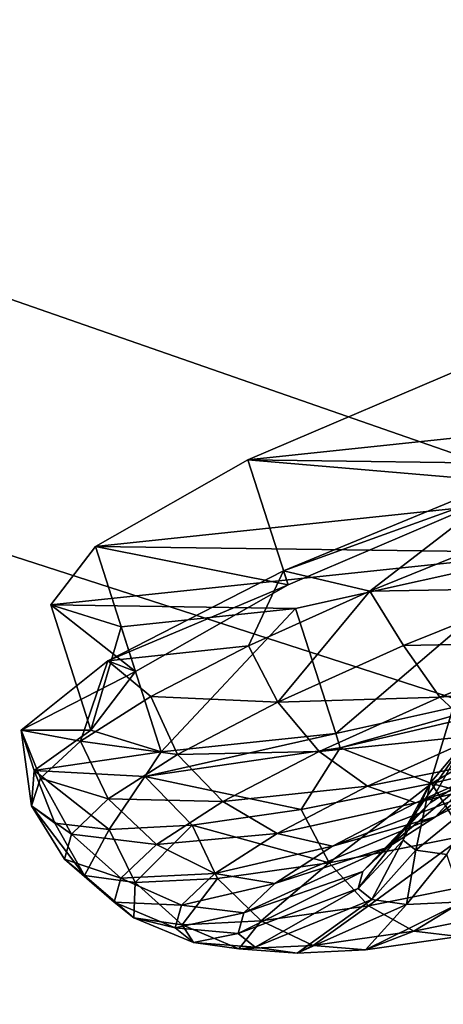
# Model space of a CAD drawing. Header units: metres. Extents: x 0 to 1501, y -1015 to 0.
# Tile 48 of 107: x 626 to 642, y -176 to -139. Entities that reach past the tile are written whole.
import ezdxf

# ---------------------------------------------------------------- set-up
doc = ezdxf.new("R2010")
doc.units = ezdxf.units.M

msp = doc.modelspace()

# ---------------------------------------------------------------- linework, layer by layer
at = {"layer": 'None'}
for points in [[(700.736145, -103.822601, -3), (668.619629, -172.593781, -406), (642.040466, -121.634026, -3)], [(600.128479, -138.27037, -29.995604), (604.200378, -141.602463, -29.999603), (632.632141, -117.393501)], [(604.200378, -141.602463, -29.999603), (643.643799, -123.856529), (632.632141, -117.393501)], [(668.619629, -172.593781, -406), (587.832703, -146.528458, -45.392765), (642.040466, -121.634026, -3)], [(598.198059, -136.461136, -33.718559), (642.040466, -121.634026, -3), (587.832703, -146.528458, -45.392765)], [(643.643799, -123.856529), (604.200378, -141.602463, -29.999603), (679.952515, -167.978119, -377.175201)], [(679.952515, -167.978119, -377.175201), (604.200378, -141.602463, -29.999603), (626.181152, -185.607361, -377.175201)], [(668.619629, -172.593781, -406), (605.147095, -194.159134, -406), (587.832703, -146.528458, -45.392765)], [(626.181152, -185.607361, -377.175201), (626.348022, -186.069901, -379.803467), (679.952515, -167.978119, -377.175201)], [(626.348022, -186.069901, -379.803467), (680.097412, -168.447449, -379.803467), (679.952515, -167.978119, -377.175201)], [(626.348022, -186.069901, -379.803467), (626.58606, -186.755539, -382.385681), (680.097412, -168.447449, -379.803467)], [(626.58606, -186.755539, -382.385681), (680.311462, -169.14093, -382.385681), (680.097412, -168.447449, -379.803467)], [(626.58606, -186.755539, -382.385681), (626.898743, -187.655991, -384.897552), (680.311462, -169.14093, -382.385681)], [(626.898743, -187.655991, -384.897552), (680.592651, -170.051697, -384.897552), (680.311462, -169.14093, -382.385681)], [(680.592651, -170.051697, -384.897552), (626.898743, -187.655991, -384.897552), (627.283569, -188.764465, -387.314758)], [(680.938782, -171.172867, -387.314758), (680.592651, -170.051697, -384.897552), (627.283569, -188.764465, -387.314758)], [(680.938782, -171.172867, -387.314758), (627.283569, -188.764465, -387.314758), (627.737976, -190.073135, -389.61441)], [(681.347412, -172.496536, -389.61441), (680.938782, -171.172867, -387.314758), (627.737976, -190.073135, -389.61441)], [(681.347412, -172.496536, -389.61441), (627.737976, -190.073135, -389.61441), (628.257751, -191.570129, -391.779236)], [(681.81488, -174.010681, -391.779236), (681.347412, -172.496536, -389.61441), (628.257751, -191.570129, -391.779236)], [(605.147095, -194.159134, -406), (668.619629, -172.593781, -406), (838.549561, -717.892029, -406)], [(681.81488, -174.010681, -391.779236), (628.257751, -191.570129, -391.779236), (628.838379, -193.242554, -393.793457)], [(682.337097, -175.702255, -393.793457), (681.81488, -174.010681, -391.779236), (628.838379, -193.242554, -393.793457)], [(628.838379, -193.242554, -393.793457), (629.475525, -195.077515, -395.641296), (682.337097, -175.702255, -393.793457)], [(629.475525, -195.077515, -395.641296), (682.910095, -177.558243, -395.641296), (682.337097, -175.702255, -393.793457)]]:
    msp.add_3dface(points, dxfattribs=at)
at = {"layer": 'None012349'}
for points in [[(645.311523, -156.102921, -222.123001), (643.79895, -151.38826, -222.818878), (634.847168, -155.206558, -229.230713)], [(634.847168, -155.206558, -229.230713), (643.79895, -151.38826, -222.818878), (667.913635, -151.718552, -277.473114)], [(657.126221, -155.511703, -279.72464), (634.847168, -155.206558, -229.230713), (667.913635, -151.718552, -277.473114)], [(636.35968, -159.921204, -228.534851), (634.847168, -155.206558, -229.230713), (629.093811, -158.468689, -238.826721)], [(629.093811, -158.468689, -238.826721), (634.847168, -155.206558, -229.230713), (657.126221, -155.511703, -279.72464)], [(646.145447, -158.70224, -277.473114), (629.093811, -158.468689, -238.826721), (657.126221, -155.511703, -279.72464)], [(636.35968, -159.921204, -228.534851), (645.311523, -156.102921, -222.123001), (634.847168, -155.206558, -229.230713)], [(636.180298, -159.385559, -224.515793), (645.351074, -155.609146, -218.863632), (645.311523, -156.102921, -222.123001)], [(636.180298, -159.385559, -224.515793), (639.439575, -160.160385, -222.100555), (645.351074, -155.609146, -218.863632)], [(639.439575, -160.160385, -222.100555), (644.721497, -158.021881, -219.092667), (645.351074, -155.609146, -218.863632)], [(636.35968, -159.921204, -228.534851), (636.180298, -159.385559, -224.515793), (645.311523, -156.102921, -222.123001)], [(644.721497, -158.021881, -219.092667), (639.439575, -160.160385, -222.100555), (646.089844, -160.041885, -219.093857)], [(630.606323, -163.183334, -238.130859), (629.093811, -158.468689, -238.826721), (627.414795, -160.678024, -250.145996)], [(627.414795, -160.678024, -250.145996), (629.093811, -158.468689, -238.826721), (646.145447, -158.70224, -277.473114)], [(630.606323, -163.183334, -238.130859), (636.35968, -159.921204, -228.534851), (629.093811, -158.468689, -238.826721)], [(636.643066, -160.804428, -271.061249), (627.414795, -160.678024, -250.145996), (646.145447, -158.70224, -277.473114)], [(638.15564, -165.519073, -270.365387), (636.643066, -160.804428, -271.061249), (646.145447, -158.70224, -277.473114)], [(647.65802, -163.416885, -276.777252), (638.15564, -165.519073, -270.365387), (646.145447, -158.70224, -277.473114)], [(629.565186, -162.785965, -233.1754), (636.180298, -159.385559, -224.515793), (636.35968, -159.921204, -228.534851)], [(629.565186, -162.785965, -233.1754), (634.870544, -162.223679, -226.148499), (636.180298, -159.385559, -224.515793)], [(634.870544, -162.223679, -226.148499), (639.439575, -160.160385, -222.100555), (636.180298, -159.385559, -224.515793)], [(630.606323, -163.183334, -238.130859), (629.565186, -162.785965, -233.1754), (636.35968, -159.921204, -228.534851)], [(635.966248, -164.341293, -226.218384), (639.439575, -160.160385, -222.100555), (634.870544, -162.223679, -226.148499)], [(635.966248, -164.341293, -226.218384), (640.70697, -162.207016, -222.062698), (639.439575, -160.160385, -222.100555)], [(639.439575, -160.160385, -222.100555), (640.70697, -162.207016, -222.062698), (646.089844, -160.041885, -219.093857)], [(646.089844, -160.041885, -219.093857), (640.70697, -162.207016, -222.062698), (647.242554, -162.074631, -219.988052)], [(628.927368, -165.392685, -249.450119), (627.414795, -160.678024, -250.145996), (630.065735, -161.49823, -261.46524)], [(628.927368, -165.392685, -249.450119), (630.606323, -163.183334, -238.130859), (627.414795, -160.678024, -250.145996)], [(636.643066, -160.804428, -271.061249), (630.065735, -161.49823, -261.46524), (627.414795, -160.678024, -250.145996)], [(631.578308, -166.212891, -260.769379), (630.065735, -161.49823, -261.46524), (636.643066, -160.804428, -271.061249)], [(638.15564, -165.519073, -270.365387), (631.578308, -166.212891, -260.769379), (636.643066, -160.804428, -271.061249)], [(631.578308, -166.212891, -260.769379), (628.927368, -165.392685, -249.450119), (630.065735, -161.49823, -261.46524)], [(640.70697, -162.207016, -222.062698), (642.075378, -164.152985, -222.837921), (647.242554, -162.074631, -219.988052)], [(647.242554, -162.074631, -219.988052), (642.075378, -164.152985, -222.837921), (648.475769, -163.637924, -221.503128)], [(629.565186, -162.785965, -233.1754), (631.190002, -164.132477, -231.080933), (634.870544, -162.223679, -226.148499)], [(631.190002, -164.132477, -231.080933), (635.966248, -164.341293, -226.218384), (634.870544, -162.223679, -226.148499)], [(642.075378, -164.152985, -222.837921), (640.70697, -162.207016, -222.062698), (635.966248, -164.341293, -226.218384)], [(626.303589, -165.400208, -243.797974), (629.565186, -162.785965, -233.1754), (630.606323, -163.183334, -238.130859)], [(626.303589, -165.400208, -243.797974), (628.539368, -165.813446, -236.708298), (629.565186, -162.785965, -233.1754)], [(628.539368, -165.813446, -236.708298), (631.190002, -164.132477, -231.080933), (629.565186, -162.785965, -233.1754)], [(643.075806, -162.933533, -249.171783), (641.720337, -167.397583, -248.632584), (643.645264, -167.899414, -256.216705)], [(641.720337, -167.397583, -248.632584), (643.075806, -162.933533, -249.171783), (642.994019, -165.869553, -241.048477)], [(628.927368, -165.392685, -249.450119), (626.303589, -165.400208, -243.797974), (630.606323, -163.183334, -238.130859)], [(647.65802, -163.416885, -276.777252), (638.32135, -166.059113, -274.38446), (638.15564, -165.519073, -270.365387)], [(647.977417, -163.795471, -280.036621), (638.32135, -166.059113, -274.38446), (647.65802, -163.416885, -276.777252)], [(642.075378, -164.152985, -222.837921), (643.623962, -165.589432, -224.179062), (648.475769, -163.637924, -221.503128)], [(647.977417, -163.795471, -280.036621), (641.763489, -167.4039, -276.228333), (638.32135, -166.059113, -274.38446)], [(647.30365, -166.07045, -279.236237), (641.763489, -167.4039, -276.228333), (647.977417, -163.795471, -280.036621)], [(628.539368, -165.813446, -236.708298), (632.190002, -166.307877, -231.334183), (631.190002, -164.132477, -231.080933)], [(632.190002, -166.307877, -231.334183), (635.966248, -164.341293, -226.218384), (631.190002, -164.132477, -231.080933)], [(637.524658, -166.201736, -226.827072), (635.966248, -164.341293, -226.218384), (632.190002, -166.307877, -231.334183)], [(637.524658, -166.201736, -226.827072), (642.075378, -164.152985, -222.837921), (635.966248, -164.341293, -226.218384)], [(643.623962, -165.589432, -224.179062), (642.075378, -164.152985, -222.837921), (637.524658, -166.201736, -226.827072)], [(626.788879, -166.912979, -255.10228), (626.303589, -165.400208, -243.797974), (628.927368, -165.392685, -249.450119)], [(626.788879, -166.912979, -255.10228), (626.691711, -168.24469, -249.164444), (626.303589, -165.400208, -243.797974)], [(626.691711, -168.24469, -249.164444), (627.020447, -167.201965, -242.814362), (626.303589, -165.400208, -243.797974)], [(626.303589, -165.400208, -243.797974), (627.020447, -167.201965, -242.814362), (628.539368, -165.813446, -236.708298)], [(631.578308, -166.212891, -260.769379), (626.788879, -166.912979, -255.10228), (628.927368, -165.392685, -249.450119)], [(638.32135, -166.059113, -274.38446), (630.962646, -167.141815, -265.724854), (638.15564, -165.519073, -270.365387)], [(638.15564, -165.519073, -270.365387), (630.962646, -167.141815, -265.724854), (631.578308, -166.212891, -260.769379)], [(627.020447, -167.201965, -242.814362), (629.581299, -167.990616, -237.064835), (628.539368, -165.813446, -236.708298)], [(629.581299, -167.990616, -237.064835), (632.190002, -166.307877, -231.334183), (628.539368, -165.813446, -236.708298)], [(639.351013, -167.513138, -227.924744), (643.623962, -165.589432, -224.179062), (637.524658, -166.201736, -226.827072)], [(645.128845, -166.354828, -225.86412), (643.623962, -165.589432, -224.179062), (639.351013, -167.513138, -227.924744)], [(641.720337, -167.397583, -248.632584), (642.994019, -165.869553, -241.048477), (640.862, -168.957535, -244.799088)], [(640.862, -168.957535, -244.799088), (642.994019, -165.869553, -241.048477), (641.719788, -168.140244, -241.12616)], [(644.497192, -167.315567, -232.739532), (647.740845, -165.85527, -229.896179), (641.177368, -168.133789, -229.327957)], [(647.740845, -165.85527, -229.896179), (645.128845, -166.354828, -225.86412), (641.177368, -168.133789, -229.327957)], [(642.994019, -165.869553, -241.048477), (643.328735, -167.102386, -237.591705), (641.719788, -168.140244, -241.12616)], [(643.328735, -167.102386, -237.591705), (645.657776, -165.889465, -234.436462), (641.913452, -168.661118, -236.239792)], [(645.657776, -165.889465, -234.436462), (644.497192, -167.315567, -232.739532), (641.913452, -168.661118, -236.239792)], [(630.962646, -167.141815, -265.724854), (626.788879, -166.912979, -255.10228), (631.578308, -166.212891, -260.769379)], [(638.32135, -166.059113, -274.38446), (636.846863, -168.383789, -272.180389), (630.962646, -167.141815, -265.724854)], [(633.899719, -168.089508, -231.737839), (637.524658, -166.201736, -226.827072), (632.190002, -166.307877, -231.334183)], [(639.351013, -167.513138, -227.924744), (637.524658, -166.201736, -226.827072), (633.899719, -168.089508, -231.737839)], [(641.763489, -167.4039, -276.228333), (636.846863, -168.383789, -272.180389), (638.32135, -166.059113, -274.38446)], [(643.006409, -169.374313, -275.62085), (641.763489, -167.4039, -276.228333), (647.30365, -166.07045, -279.236237)], [(633.899719, -168.089508, -231.737839), (632.190002, -166.307877, -231.334183), (629.581299, -167.990616, -237.064835)], [(641.177368, -168.133789, -229.327957), (645.128845, -166.354828, -225.86412), (639.351013, -167.513138, -227.924744)], [(626.788879, -166.912979, -255.10228), (627.565735, -168.901535, -255.514526), (626.691711, -168.24469, -249.164444)], [(630.962646, -167.141815, -265.724854), (629.608948, -169.147278, -261.620575), (626.788879, -166.912979, -255.10228)], [(629.608948, -169.147278, -261.620575), (627.565735, -168.901535, -255.514526), (626.788879, -166.912979, -255.10228)], [(626.691711, -168.24469, -249.164444), (628.190552, -169.315765, -243.019989), (627.020447, -167.201965, -242.814362)], [(628.190552, -169.315765, -243.019989), (629.581299, -167.990616, -237.064835), (627.020447, -167.201965, -242.814362)], [(630.962646, -167.141815, -265.724854), (632.742798, -168.972443, -267.247955), (629.608948, -169.147278, -261.620575)], [(636.846863, -168.383789, -272.180389), (632.742798, -168.972443, -267.247955), (630.962646, -167.141815, -265.724854)], [(641.913452, -168.661118, -236.239792), (644.497192, -167.315567, -232.739532), (638.029785, -169.772964, -233.592056)], [(644.497192, -167.315567, -232.739532), (641.177368, -168.133789, -229.327957), (638.029785, -169.772964, -233.592056)], [(641.719788, -168.140244, -241.12616), (643.328735, -167.102386, -237.591705), (640.12854, -169.812454, -240.160751)], [(643.328735, -167.102386, -237.591705), (641.913452, -168.661118, -236.239792), (640.12854, -169.812454, -240.160751)], [(635.947327, -169.285706, -232.535812), (639.351013, -167.513138, -227.924744), (633.899719, -168.089508, -231.737839)], [(641.177368, -168.133789, -229.327957), (639.351013, -167.513138, -227.924744), (635.947327, -169.285706, -232.535812)], [(637.908875, -170.396332, -271.465149), (636.846863, -168.383789, -272.180389), (641.763489, -167.4039, -276.228333)], [(643.006409, -169.374313, -275.62085), (637.908875, -170.396332, -271.465149), (641.763489, -167.4039, -276.228333)], [(641.720337, -167.397583, -248.632584), (640.699402, -169.539673, -248.389755), (641.170349, -169.918564, -251.980423)], [(640.699402, -169.539673, -248.389755), (641.720337, -167.397583, -248.632584), (640.862, -168.957535, -244.799088)], [(643.645264, -167.899414, -256.216705), (641.720337, -167.397583, -248.632584), (641.170349, -169.918564, -251.980423)], [(629.581299, -167.990616, -237.064835), (628.190552, -169.315765, -243.019989), (631.395569, -169.704803, -237.238846)], [(631.395569, -169.704803, -237.238846), (633.899719, -168.089508, -231.737839), (629.581299, -167.990616, -237.064835)], [(635.947327, -169.285706, -232.535812), (633.899719, -168.089508, -231.737839), (631.395569, -169.704803, -237.238846)], [(638.029785, -169.772964, -233.592056), (641.177368, -168.133789, -229.327957), (635.947327, -169.285706, -232.535812)], [(643.645264, -167.899414, -256.216705), (641.170349, -169.918564, -251.980423), (642.343506, -170.084305, -255.653336)], [(628.690491, -170.873932, -254.663544), (627.926941, -170.259613, -248.841766), (626.691711, -168.24469, -249.164444)], [(627.926941, -170.259613, -248.841766), (628.190552, -169.315765, -243.019989), (626.691711, -168.24469, -249.164444)], [(626.691711, -168.24469, -249.164444), (627.565735, -168.901535, -255.514526), (628.690491, -170.873932, -254.663544)], [(632.742798, -168.972443, -267.247955), (636.846863, -168.383789, -272.180389), (637.908875, -170.396332, -271.465149)], [(639.177002, -170.719116, -244.235306), (640.862, -168.957535, -244.799088), (641.719788, -168.140244, -241.12616)], [(640.12854, -169.812454, -240.160751), (639.177002, -170.719116, -244.235306), (641.719788, -168.140244, -241.12616)], [(640.12854, -169.812454, -240.160751), (641.913452, -168.661118, -236.239792), (635.855408, -171.175568, -238.368652)], [(641.913452, -168.661118, -236.239792), (638.029785, -169.772964, -233.592056), (635.855408, -171.175568, -238.368652)], [(628.690491, -170.873932, -254.663544), (627.565735, -168.901535, -255.514526), (629.608948, -169.147278, -261.620575)], [(630.592529, -171.142654, -260.618713), (628.690491, -170.873932, -254.663544), (629.608948, -169.147278, -261.620575)], [(629.608948, -169.147278, -261.620575), (632.742798, -168.972443, -267.247955), (630.592529, -171.142654, -260.618713)], [(632.742798, -168.972443, -267.247955), (633.693298, -170.993698, -266.349365), (630.592529, -171.142654, -260.618713)], [(633.693298, -170.993698, -266.349365), (632.742798, -168.972443, -267.247955), (637.908875, -170.396332, -271.465149)], [(638.996643, -171.364914, -248.218597), (640.862, -168.957535, -244.799088), (639.177002, -170.719116, -244.235306)], [(638.996643, -171.364914, -248.218597), (640.699402, -169.539673, -248.389755), (640.862, -168.957535, -244.799088)], [(630.060547, -170.976837, -242.955338), (628.190552, -169.315765, -243.019989), (627.926941, -170.259613, -248.841766)], [(628.190552, -169.315765, -243.019989), (630.060547, -170.976837, -242.955338), (631.395569, -169.704803, -237.238846)], [(633.596008, -170.802414, -237.70108), (635.947327, -169.285706, -232.535812), (631.395569, -169.704803, -237.238846)], [(638.029785, -169.772964, -233.592056), (635.947327, -169.285706, -232.535812), (633.596008, -170.802414, -237.70108)], [(639.389404, -172.014114, -270.260529), (637.908875, -170.396332, -271.465149), (643.006409, -169.374313, -275.62085)], [(640.699402, -169.539673, -248.389755), (638.996643, -171.364914, -248.218597), (639.519043, -171.785233, -252.201904)], [(644.282654, -171.033035, -274.249695), (639.389404, -172.014114, -270.260529), (643.006409, -169.374313, -275.62085)], [(641.170349, -169.918564, -251.980423), (640.699402, -169.539673, -248.389755), (639.519043, -171.785233, -252.201904)], [(631.395569, -169.704803, -237.238846), (630.060547, -170.976837, -242.955338), (633.596008, -170.802414, -237.70108)], [(635.855408, -171.175568, -238.368652), (638.029785, -169.772964, -233.592056), (633.596008, -170.802414, -237.70108)], [(635.855408, -171.175568, -238.368652), (634.696167, -172.28009, -243.332367), (640.12854, -169.812454, -240.160751)], [(634.696167, -172.28009, -243.332367), (639.177002, -170.719116, -244.235306), (640.12854, -169.812454, -240.160751)], [(641.170349, -169.918564, -251.980423), (639.519043, -171.785233, -252.201904), (640.820435, -171.969101, -256.276459)], [(642.343506, -170.084305, -255.653336), (641.170349, -169.918564, -251.980423), (640.820435, -171.969101, -256.276459)], [(629.807495, -171.882874, -248.543808), (627.926941, -170.259613, -248.841766), (628.690491, -170.873932, -254.663544)], [(629.807495, -171.882874, -248.543808), (630.060547, -170.976837, -242.955338), (627.926941, -170.259613, -248.841766)], [(640.820435, -171.969101, -256.276459), (642.942017, -171.867188, -260.197418), (642.343506, -170.084305, -255.653336)], [(635.342773, -172.58754, -265.349762), (633.693298, -170.993698, -266.349365), (637.908875, -170.396332, -271.465149)], [(634.47644, -173.066803, -248.184921), (638.996643, -171.364914, -248.218597), (639.177002, -170.719116, -244.235306)], [(634.696167, -172.28009, -243.332367), (634.47644, -173.066803, -248.184921), (639.177002, -170.719116, -244.235306)], [(639.389404, -172.014114, -270.260529), (635.342773, -172.58754, -265.349762), (637.908875, -170.396332, -271.465149)], [(630.540405, -172.472565, -254.132278), (628.690491, -170.873932, -254.663544), (630.592529, -171.142654, -260.618713)], [(630.540405, -172.472565, -254.132278), (629.807495, -171.882874, -248.543808), (628.690491, -170.873932, -254.663544)], [(632.342468, -171.996811, -243.06868), (630.060547, -170.976837, -242.955338), (629.807495, -171.882874, -248.543808)], [(630.060547, -170.976837, -242.955338), (632.342468, -171.996811, -243.06868), (633.596008, -170.802414, -237.70108)], [(630.592529, -171.142654, -260.618713), (633.693298, -170.993698, -266.349365), (632.366272, -172.73053, -259.848755)], [(633.596008, -170.802414, -237.70108), (632.342468, -171.996811, -243.06868), (635.855408, -171.175568, -238.368652)], [(633.693298, -170.993698, -266.349365), (635.342773, -172.58754, -265.349762), (632.366272, -172.73053, -259.848755)], [(641.101929, -172.970779, -268.707397), (639.389404, -172.014114, -270.260529), (644.282654, -171.033035, -274.249695)], [(645.696533, -172.049591, -272.453094), (641.101929, -172.970779, -268.707397), (644.282654, -171.033035, -274.249695)], [(632.366272, -172.73053, -259.848755), (630.540405, -172.472565, -254.132278), (630.592529, -171.142654, -260.618713)], [(632.342468, -171.996811, -243.06868), (634.696167, -172.28009, -243.332367), (635.855408, -171.175568, -238.368652)], [(638.996643, -171.364914, -248.218597), (634.47644, -173.066803, -248.184921), (635.112854, -173.578842, -253.03746)], [(639.519043, -171.785233, -252.201904), (638.996643, -171.364914, -248.218597), (635.112854, -173.578842, -253.03746)], [(639.519043, -171.785233, -252.201904), (635.112854, -173.578842, -253.03746), (636.698303, -173.802841, -258.00119)], [(640.820435, -171.969101, -256.276459), (639.519043, -171.785233, -252.201904), (636.698303, -173.802841, -258.00119)], [(632.104858, -172.847549, -248.316071), (629.807495, -171.882874, -248.543808), (630.540405, -172.472565, -254.132278)], [(632.104858, -172.847549, -248.316071), (632.342468, -171.996811, -243.06868), (629.807495, -171.882874, -248.543808)], [(634.696167, -172.28009, -243.332367), (632.342468, -171.996811, -243.06868), (632.104858, -172.847549, -248.316071)], [(637.302307, -173.509216, -264.096344), (635.342773, -172.58754, -265.349762), (639.389404, -172.014114, -270.260529)], [(636.698303, -173.802841, -258.00119), (639.282776, -173.67868, -262.777771), (640.820435, -171.969101, -256.276459)], [(641.101929, -172.970779, -268.707397), (637.302307, -173.509216, -264.096344), (639.389404, -172.014114, -270.260529)], [(639.282776, -173.67868, -262.777771), (642.942017, -171.867188, -260.197418), (640.820435, -171.969101, -256.276459)], [(642.942017, -171.867188, -260.197418), (639.282776, -173.67868, -262.777771), (642.79657, -173.180756, -267.04187)], [(642.79657, -173.180756, -267.04187), (641.101929, -172.970779, -268.707397), (645.696533, -172.049591, -272.453094)], [(632.79303, -173.40126, -253.563477), (630.540405, -172.472565, -254.132278), (632.366272, -172.73053, -259.848755)], [(632.79303, -173.40126, -253.563477), (632.104858, -172.847549, -248.316071), (630.540405, -172.472565, -254.132278)], [(634.47644, -173.066803, -248.184921), (634.696167, -172.28009, -243.332367), (632.104858, -172.847549, -248.316071)], [(632.366272, -172.73053, -259.848755), (635.342773, -172.58754, -265.349762), (634.507446, -173.643478, -258.931091)], [(635.342773, -172.58754, -265.349762), (637.302307, -173.509216, -264.096344), (634.507446, -173.643478, -258.931091)], [(634.47644, -173.066803, -248.184921), (632.104858, -172.847549, -248.316071), (632.79303, -173.40126, -253.563477)], [(634.507446, -173.643478, -258.931091), (632.79303, -173.40126, -253.563477), (632.366272, -172.73053, -259.848755)], [(635.112854, -173.578842, -253.03746), (634.47644, -173.066803, -248.184921), (632.79303, -173.40126, -253.563477)], [(639.282776, -173.67868, -262.777771), (637.302307, -173.509216, -264.096344), (641.101929, -172.970779, -268.707397)], [(642.79657, -173.180756, -267.04187), (639.282776, -173.67868, -262.777771), (641.101929, -172.970779, -268.707397)], [(635.112854, -173.578842, -253.03746), (632.79303, -173.40126, -253.563477), (634.507446, -173.643478, -258.931091)], [(634.507446, -173.643478, -258.931091), (637.302307, -173.509216, -264.096344), (636.698303, -173.802841, -258.00119)], [(636.698303, -173.802841, -258.00119), (635.112854, -173.578842, -253.03746), (634.507446, -173.643478, -258.931091)], [(637.302307, -173.509216, -264.096344), (639.282776, -173.67868, -262.777771), (636.698303, -173.802841, -258.00119)]]:
    msp.add_3dface(points, dxfattribs=at)

doc.saveas('drawing.dxf')
